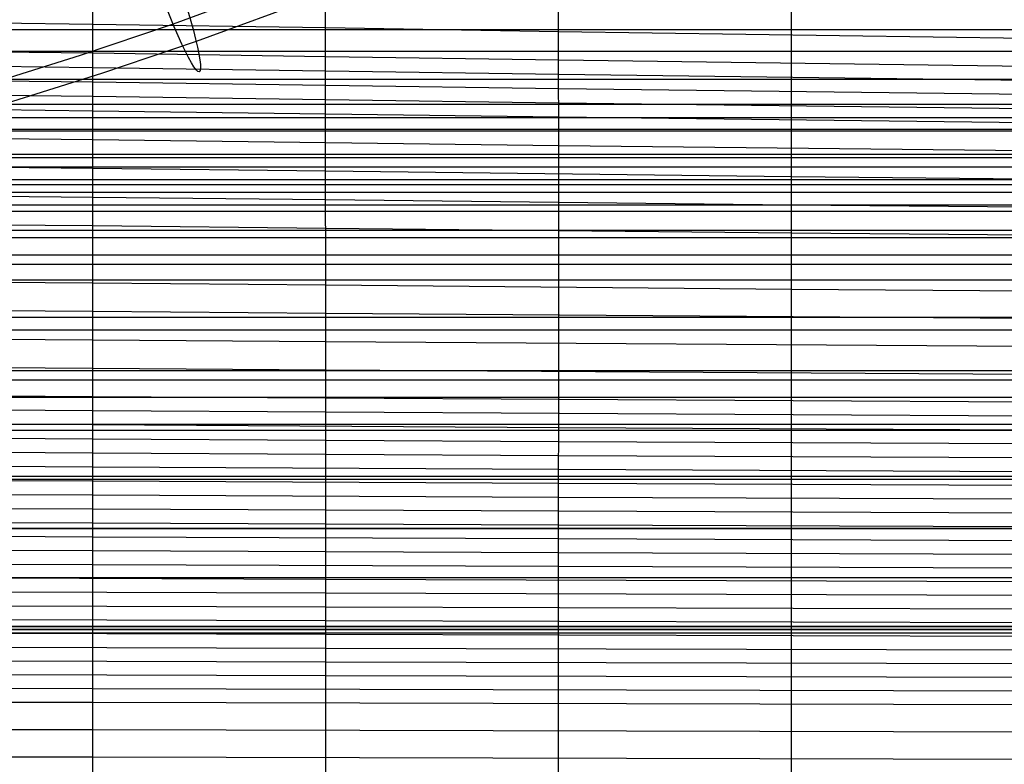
# Model space of a CAD drawing. Extents: x -260 to 296, y -277 to 294.
# Tile 169 of 241: x 108 to 164, y 51 to 94. Entities that reach past the tile are written whole.
import ezdxf

# ---------------------------------------------------------------- set-up
doc = ezdxf.new("R2010")
doc.units = 0
doc.layers.add('PREDEFINITO', color=7, linetype='CONTINUOUS')

msp = doc.modelspace()

# ---------------------------------------------------------------- linework, layer by layer
at = {"layer": 'PREDEFINITO'}
for p, q in [((111.834, 88.506, 461.51), (111.812, 120.898, 462.13)), ((152.024, 91.22, 452.806), (152.008, 120.807, 452.504)), ((138.627, 83.248, 455.978), (138.607, 119.753, 456.159)), ((125.232, 68.755, 458.71), (125.21, 118.628, 459.404)), ((124.665, 96.514, 400.221), (116.446, 93.49, 399.462)), ((126.134, 95.558, 389.044), (117.769, 92.481, 388.271)), ((98.44, 93.674, 463.828), (111.832, 93.491, 461.646)), ((116.446, 93.49, 399.462), (111.094, 91.681, 399.017)), ((111.832, 93.491, 461.646), (125.227, 93.286, 459.039)), ((-190.637, 93.173, 409.565), (226.429, 93.173, 409.565)), ((125.227, 93.286, 459.039), (138.624, 93.067, 456.059)), ((138.624, 93.067, 456.059), (200.16, 92.185, 440.71)), ((117.769, 92.481, 388.271), (112.327, 90.641, 387.819)), ((-192.163, 91.928, 400.376), (227.952, 91.928, 400.376)), ((98.44, 92.001, 463.781), (111.833, 91.827, 461.598)), ((111.833, 91.827, 461.598), (125.228, 91.633, 459.001)), ((111.094, 91.681, 399.017), (105.704, 89.981, 398.605)), ((125.228, 91.633, 459.001), (138.625, 91.427, 456.04)), ((138.625, 91.427, 456.04), (200.979, 90.59, 440.64)), ((152.02, 58.302, 453.464), (152.024, 91.22, 452.806)), ((98.441, 91.165, 463.758), (111.833, 90.996, 461.575)), ((112.327, 90.641, 387.819), (106.849, 88.913, 387.4)), ((111.833, 90.996, 461.575), (125.228, 90.807, 458.983)), ((125.228, 90.807, 458.983), (138.625, 90.607, 456.032)), ((-192.163, 90.323, 409.173), (227.952, 90.323, 409.173)), ((98.441, 90.33, 463.735), (111.833, 90.165, 461.553)), ((111.833, 90.165, 461.553), (125.228, 89.981, 458.966)), ((138.625, 90.607, 456.032), (201.383, 89.793, 440.609)), ((98.441, 89.496, 463.714), (111.834, 89.335, 461.531)), ((125.228, 89.981, 458.966), (138.625, 89.787, 456.024)), ((138.625, 89.787, 456.024), (201.784, 88.996, 440.58)), ((111.834, 89.335, 461.531), (125.229, 89.157, 458.949)), ((125.229, 89.157, 458.949), (138.626, 88.968, 456.016)), ((138.626, 88.968, 456.016), (202.182, 88.199, 440.554)), ((-193.649, 88.884, 399.976), (229.435, 88.884, 399.976)), ((98.442, 88.662, 463.692), (111.834, 88.506, 461.51)), ((111.835, 55.266, 461.166), (111.834, 88.506, 461.51)), ((111.834, 88.506, 461.51), (125.229, 88.332, 458.932)), ((-194.014, 88.119, 399.88), (229.799, 88.119, 399.88)), ((125.229, 88.332, 458.932), (138.626, 88.15, 456.009)), ((138.626, 88.15, 456.009), (202.577, 87.402, 440.53)), ((-194.377, 87.352, 399.786), (230.161, 87.352, 399.786)), ((-193.649, 87.449, 408.809), (229.435, 87.449, 408.809)), ((98.442, 86.997, 463.652), (111.835, 86.849, 461.469)), ((111.835, 86.849, 461.469), (125.229, 86.685, 458.901)), ((125.229, 86.685, 458.901), (138.626, 86.514, 455.996)), ((138.626, 86.514, 455.996), (203.356, 85.809, 440.49)), ((-195.094, 85.814, 399.606), (230.877, 85.814, 399.606)), ((-194.377, 86.005, 408.638), (230.161, 86.005, 408.638)), ((-194.737, 85.28, 408.555), (230.52, 85.28, 408.555)), ((98.443, 85.335, 463.614), (111.835, 85.194, 461.43)), ((111.835, 85.194, 461.43), (125.23, 85.04, 458.872)), ((125.23, 85.04, 458.872), (152.025, 84.72, 452.855)), ((-195.094, 84.554, 408.473), (230.877, 84.554, 408.473)), ((152.025, 84.72, 452.855), (204.122, 84.216, 440.459)), ((-195.801, 84.271, 399.436), (231.582, 84.271, 399.436)), ((-195.449, 83.828, 408.394), (231.231, 83.828, 408.394)), ((98.443, 83.675, 463.578), (111.836, 83.542, 461.394)), ((111.836, 83.542, 461.394), (125.23, 83.398, 458.845)), ((125.23, 83.398, 458.845), (152.025, 83.098, 452.873)), ((-196.498, 82.724, 399.277), (232.278, 82.724, 399.277)), ((-195.801, 83.1, 408.317), (231.582, 83.1, 408.317)), ((138.623, 54.408, 456.268), (138.627, 83.248, 455.978)), ((152.025, 83.098, 452.873), (204.875, 82.624, 440.436)), ((-196.498, 81.642, 408.172), (232.278, 81.642, 408.172)), ((98.444, 82.019, 463.544), (111.836, 81.894, 461.36)), ((111.836, 81.894, 461.36), (125.231, 81.758, 458.82)), ((125.231, 81.758, 458.82), (152.025, 81.479, 452.893)), ((-197.17, 81.206, 399.131), (232.948, 81.206, 399.131)), ((152.025, 81.479, 452.893), (205.616, 81.033, 440.424)), ((-197.17, 80.212, 408.04), (232.948, 80.212, 408.04)), ((-197.831, 79.684, 398.996), (233.609, 79.684, 398.996)), ((-197.831, 78.78, 407.917), (233.609, 78.78, 407.917)), ((98.444, 78.716, 463.484), (111.837, 78.605, 461.298)), ((111.837, 78.605, 461.298), (125.231, 78.487, 458.778)), ((125.231, 78.487, 458.778), (152.025, 78.245, 452.94)), ((152.025, 78.245, 452.94), (207.059, 77.854, 440.425)), ((98.445, 77.07, 463.458), (111.837, 76.966, 461.272)), ((-199.126, 76.628, 398.755), (234.901, 76.628, 398.755)), ((111.837, 76.966, 461.272), (125.231, 76.856, 458.76)), ((125.231, 76.856, 458.76), (205.614, 76.277, 440.867)), ((-199.126, 75.906, 407.703), (234.901, 75.906, 407.703)), ((98.445, 75.428, 463.434), (111.837, 75.331, 461.247)), ((111.837, 75.331, 461.247), (125.232, 75.228, 458.745)), ((125.232, 75.228, 458.745), (205.613, 74.693, 441.021)), ((98.445, 73.79, 463.412), (111.837, 73.699, 461.225)), ((111.837, 73.699, 461.225), (125.232, 73.604, 458.732)), ((-200.381, 73.56, 398.555), (236.155, 73.56, 398.555)), ((125.232, 73.604, 458.732), (205.612, 73.111, 441.177)), ((-200.381, 73.023, 407.529), (236.155, 73.023, 407.529)), ((-200.995, 72.021, 398.471), (236.767, 72.021, 398.471)), ((98.445, 72.156, 463.393), (111.837, 72.072, 461.206)), ((111.837, 72.072, 461.206), (125.232, 71.983, 458.722)), ((125.232, 71.983, 458.722), (205.611, 71.53, 441.335)), ((98.445, 71.34, 463.385), (111.837, 71.26, 461.197)), ((111.837, 71.26, 461.197), (125.232, 71.175, 458.718)), ((125.232, 71.175, 458.718), (205.61, 70.74, 441.415)), ((-201.598, 70.482, 398.403), (237.37, 70.482, 398.403)), ((98.445, 70.526, 463.377), (111.837, 70.448, 461.189)), ((111.837, 70.448, 461.189), (138.627, 70.285, 455.996)), ((138.627, 70.285, 455.996), (205.61, 69.95, 441.495)), ((-201.598, 70.133, 407.397), (237.37, 70.133, 407.397)), ((98.445, 69.713, 463.369), (111.837, 69.638, 461.182)), ((111.837, 69.638, 461.182), (138.627, 69.482, 456.002)), ((138.627, 69.482, 456.002), (205.609, 69.161, 441.577)), ((98.445, 68.901, 463.362), (111.837, 68.829, 461.175)), ((111.837, 68.829, 461.175), (138.627, 68.679, 456.009)), ((125.226, 48.171, 458.95), (125.232, 68.755, 458.71)), ((138.627, 68.679, 456.009), (205.608, 68.373, 441.659)), ((98.445, 68.091, 463.356), (111.837, 68.022, 461.169)), ((111.837, 68.022, 461.169), (138.627, 67.878, 456.017)), ((-202.747, 67.479, 398.317), (238.518, 67.479, 398.317)), ((138.627, 67.878, 456.017), (205.608, 67.584, 441.742)), ((-202.747, 67.31, 407.315), (238.518, 67.31, 407.315)), ((98.445, 67.281, 463.35), (111.837, 67.215, 461.163)), ((111.837, 67.215, 461.163), (138.627, 67.078, 456.025)), ((138.627, 67.078, 456.025), (205.607, 66.796, 441.826)), ((98.445, 66.473, 463.345), (111.837, 66.41, 461.158)), ((111.837, 66.41, 461.158), (138.627, 66.279, 456.034)), ((138.627, 66.279, 456.034), (205.606, 66.009, 441.912)), ((98.445, 65.667, 463.341), (111.837, 65.606, 461.154)), ((111.837, 65.606, 461.154), (138.626, 65.481, 456.043)), ((138.626, 65.481, 456.043), (205.606, 65.221, 441.998)), ((98.445, 64.861, 463.337), (111.837, 64.803, 461.15)), ((111.837, 64.803, 461.15), (138.626, 64.684, 456.054)), ((138.626, 64.684, 456.054), (205.605, 64.434, 442.085)), ((-203.859, 64.486, 407.29), (239.629, 64.486, 407.29)), ((-203.859, 64.475, 398.29), (239.629, 64.475, 398.29)), ((98.445, 64.057, 463.334), (111.837, 64.002, 461.147)), ((111.837, 64.002, 461.147), (138.626, 63.888, 456.064)), ((138.626, 63.888, 456.064), (205.604, 63.648, 442.173)), ((98.445, 63.255, 463.331), (111.837, 63.202, 461.145)), ((111.837, 63.202, 461.145), (138.626, 63.094, 456.076)), ((138.626, 63.094, 456.076), (205.604, 62.862, 442.262)), ((98.444, 62.453, 463.329), (111.837, 62.403, 461.143)), ((111.837, 62.403, 461.143), (138.626, 62.3, 456.088)), ((138.626, 62.3, 456.088), (205.603, 62.076, 442.352)), ((-204.935, 61.662, 407.322), (240.703, 61.662, 407.322)), ((98.444, 61.654, 463.328), (125.231, 61.557, 458.719)), ((125.231, 61.557, 458.719), (205.602, 61.291, 442.443)), ((98.444, 60.855, 463.327), (125.23, 60.763, 458.723)), ((125.23, 60.763, 458.723), (205.602, 60.506, 442.535)), ((98.444, 60.059, 463.327), (125.23, 59.97, 458.729)), ((125.23, 59.97, 458.729), (205.601, 59.722, 442.628)), ((98.444, 59.263, 463.327), (125.23, 59.178, 458.736)), ((125.23, 59.178, 458.736), (205.6, 58.938, 442.721)), ((-205.974, 58.839, 407.41), (241.742, 58.839, 407.41)), ((241.742, 58.839, 407.41), (-205.974, 58.839, 407.41)), ((-205.974, 58.654, 402.914), (241.742, 58.654, 402.914)), ((241.742, 58.654, 402.914), (-205.974, 58.654, 402.914)), ((-205.974, 58.468, 398.418), (241.742, 58.468, 398.418)), ((-205.974, 58.468, 398.418), (241.742, 58.468, 398.418)), ((98.444, 58.469, 463.329), (125.23, 58.386, 458.744)), ((125.23, 58.386, 458.744), (205.599, 58.155, 442.816)), ((152.012, 43.41, 454.293), (152.02, 58.302, 453.464)), ((98.444, 57.675, 463.331), (125.23, 57.596, 458.753)), ((125.23, 57.596, 458.753), (205.599, 57.372, 442.911)), ((98.443, 56.883, 463.335), (125.229, 56.806, 458.763)), ((125.229, 56.806, 458.763), (205.598, 56.59, 443.008)), ((98.443, 56.091, 463.339), (125.229, 56.018, 458.774)), ((125.229, 56.018, 458.774), (205.597, 55.807, 443.106)), ((85.052, 55.334, 465.285), (111.835, 55.266, 461.166)), ((111.829, 40.368, 461.539), (111.835, 55.266, 461.166)), ((111.835, 55.266, 461.166), (205.596, 55.025, 443.205)), ((85.052, 54.543, 465.293), (111.835, 54.478, 461.174)), ((111.835, 54.478, 461.174), (216.298, 54.219, 441.498)), ((138.616, 40.309, 456.93), (138.623, 54.408, 456.268)), ((85.051, 52.965, 465.313), (111.835, 52.904, 461.192)), ((111.835, 52.904, 461.192), (216.816, 52.653, 441.639)), ((85.051, 51.391, 465.336), (111.834, 51.335, 461.215)), ((111.834, 51.335, 461.215), (217.324, 51.088, 441.789))]:
    msp.add_line(p, q, dxfattribs=at)
at = {"layer": 'PREDEFINITO', "extrusion": (0.940827, 0.328927, 0.081556)}
msp.add_circle((54.741, 380.341, 172.886), 8, dxfattribs=at)

doc.saveas('drawing.dxf')
